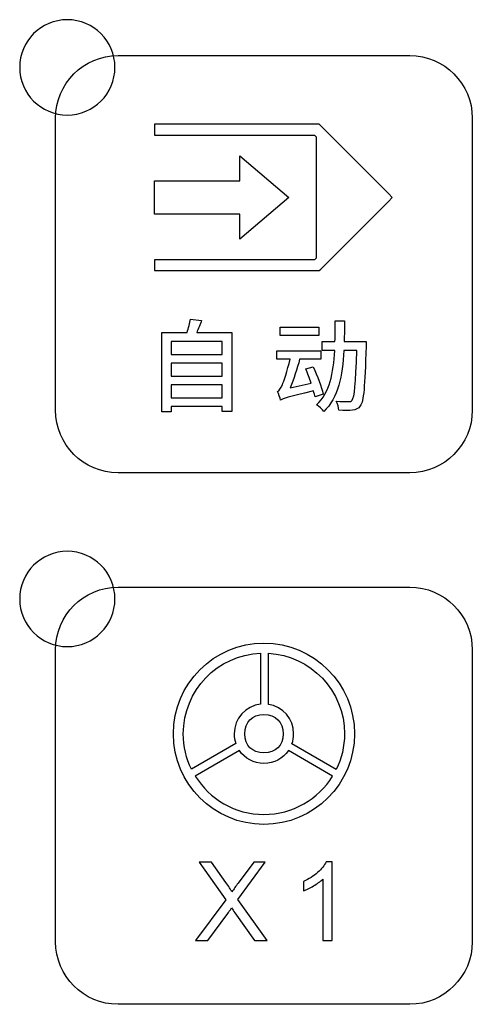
# Model space of a CAD drawing. Header units: millimetres. Extents: x 7099 to 9560, y -2357 to -1635.
# Tile 22 of 85: x 7319 to 7338, y -2044 to -2002. Entities that reach past the tile are written whole.
import ezdxf

# ---------------------------------------------------------------- set-up
doc = ezdxf.new("R2010")
doc.units = ezdxf.units.MM
doc.header["$LTSCALE"] = 3

msp = doc.modelspace()

# ---------------------------------------------------------------- linework, layer by layer
at = {"linetype": 'Continuous', "lineweight": 30}
for points, knots in [([(7320.777, -2002.266), (7321.882, -2002.266), (7322.777, -2003.161), (7322.777, -2004.266), (7322.777, -2004.266), (7322.777, -2005.37), (7321.882, -2006.266), (7320.777, -2006.266), (7320.777, -2006.266), (7319.673, -2006.266), (7318.777, -2005.37), (7318.777, -2004.266), (7318.777, -2004.266), (7318.777, -2003.161), (7319.673, -2002.266), (7320.777, -2002.266)], [0, 0, 0, 0, 0.2, 0.2, 0.2, 0.2, 0.4, 0.4, 0.4, 0.4, 0.6, 0.6, 0.6, 0.6, 1, 1, 1, 1]), ([(7322.907, -2021.271), (7322.907, -2021.271), (7335.157, -2021.271), (7335.157, -2021.271), (7335.157, -2021.271), (7336.601, -2021.271), (7337.782, -2020.09), (7337.782, -2018.646), (7337.782, -2018.646), (7337.782, -2018.646), (7337.782, -2006.396), (7337.782, -2006.396), (7337.782, -2006.396), (7337.782, -2004.952), (7336.601, -2003.771), (7335.157, -2003.771), (7335.157, -2003.771), (7335.157, -2003.771), (7322.907, -2003.771), (7322.907, -2003.771), (7322.907, -2003.771), (7321.463, -2003.771), (7320.282, -2004.952), (7320.282, -2006.396), (7320.282, -2006.396), (7320.282, -2006.396), (7320.282, -2018.646), (7320.282, -2018.646), (7320.282, -2018.646), (7320.282, -2020.09), (7321.463, -2021.271), (7322.907, -2021.271)], [0, 0, 0, 0, 0.111111, 0.111111, 0.111111, 0.111111, 0.222222, 0.222222, 0.222222, 0.222222, 0.333333, 0.333333, 0.333333, 0.333333, 0.444444, 0.444444, 0.444444, 0.444444, 0.555556, 0.555556, 0.555556, 0.555556, 0.666667, 0.666667, 0.666667, 0.666667, 0.777778, 0.777778, 0.777778, 0.777778, 1, 1, 1, 1]), ([(7324.443, -2006.655), (7324.443, -2006.655), (7331.257, -2006.655), (7331.257, -2006.655), (7331.257, -2006.655), (7331.257, -2006.655), (7331.353, -2006.655), (7331.353, -2006.655), (7331.353, -2006.655), (7331.353, -2006.655), (7331.42, -2006.722), (7331.42, -2006.722), (7331.42, -2006.722), (7331.42, -2006.722), (7334.259, -2009.561), (7334.259, -2009.561), (7334.259, -2009.561), (7334.259, -2009.561), (7334.421, -2009.724), (7334.421, -2009.724), (7334.421, -2009.724), (7334.421, -2009.724), (7334.259, -2009.886), (7334.259, -2009.886), (7334.259, -2009.886), (7334.259, -2009.886), (7331.42, -2012.725), (7331.42, -2012.725), (7331.42, -2012.725), (7331.42, -2012.725), (7331.353, -2012.793), (7331.353, -2012.793), (7331.353, -2012.793), (7331.353, -2012.793), (7331.257, -2012.793), (7331.257, -2012.793), (7331.257, -2012.793), (7331.257, -2012.793), (7324.443, -2012.793), (7324.443, -2012.793), (7324.443, -2012.793), (7324.443, -2012.793), (7324.443, -2012.563), (7324.443, -2012.563), (7324.443, -2012.563), (7324.443, -2012.563), (7324.443, -2012.333), (7324.443, -2012.333), (7324.443, -2012.333), (7324.443, -2012.333), (7324.447, -2012.333), (7324.447, -2012.333), (7324.447, -2012.333), (7324.447, -2012.333), (7331.162, -2012.333), (7331.162, -2012.333), (7331.162, -2012.333), (7331.162, -2012.333), (7331.222, -2012.273), (7331.222, -2012.273), (7331.222, -2012.273), (7331.222, -2012.273), (7331.222, -2007.174), (7331.222, -2007.174), (7331.222, -2007.174), (7331.222, -2007.174), (7331.162, -2007.114), (7331.162, -2007.114), (7331.162, -2007.114), (7331.162, -2007.114), (7324.531, -2007.114), (7324.531, -2007.114), (7324.531, -2007.114), (7324.531, -2007.114), (7324.443, -2007.114), (7324.443, -2007.114), (7324.443, -2007.114), (7324.443, -2007.114), (7324.443, -2006.884), (7324.443, -2006.884), (7324.443, -2006.884), (7324.443, -2006.884), (7324.443, -2006.655), (7324.443, -2006.655)], [0, 0, 0, 0, 0.045455, 0.045455, 0.045455, 0.045455, 0.090909, 0.090909, 0.090909, 0.090909, 0.136364, 0.136364, 0.136364, 0.136364, 0.181818, 0.181818, 0.181818, 0.181818, 0.227273, 0.227273, 0.227273, 0.227273, 0.272727, 0.272727, 0.272727, 0.272727, 0.318182, 0.318182, 0.318182, 0.318182, 0.363636, 0.363636, 0.363636, 0.363636, 0.409091, 0.409091, 0.409091, 0.409091, 0.454545, 0.454545, 0.454545, 0.454545, 0.5, 0.5, 0.5, 0.5, 0.545455, 0.545455, 0.545455, 0.545455, 0.590909, 0.590909, 0.590909, 0.590909, 0.636364, 0.636364, 0.636364, 0.636364, 0.681818, 0.681818, 0.681818, 0.681818, 0.727273, 0.727273, 0.727273, 0.727273, 0.772727, 0.772727, 0.772727, 0.772727, 0.818182, 0.818182, 0.818182, 0.818182, 0.863636, 0.863636, 0.863636, 0.863636, 0.909091, 0.909091, 0.909091, 0.909091, 1, 1, 1, 1]), ([(7328.017, -2009.023), (7328.017, -2009.023), (7324.443, -2009.023), (7324.443, -2009.023), (7324.443, -2009.023), (7324.443, -2009.023), (7324.443, -2010.424), (7324.443, -2010.424), (7324.443, -2010.424), (7324.443, -2010.424), (7328.017, -2010.424), (7328.017, -2010.424), (7328.017, -2010.424), (7328.017, -2010.424), (7328.017, -2011.475), (7328.017, -2011.475), (7328.017, -2011.475), (7328.017, -2011.475), (7330.084, -2009.724), (7330.084, -2009.724), (7330.084, -2009.724), (7330.084, -2009.724), (7328.017, -2007.972), (7328.017, -2007.972), (7328.017, -2007.972), (7328.017, -2007.972), (7328.017, -2009.023), (7328.017, -2009.023)], [0, 0, 0, 0, 0.125, 0.125, 0.125, 0.125, 0.25, 0.25, 0.25, 0.25, 0.375, 0.375, 0.375, 0.375, 0.5, 0.5, 0.5, 0.5, 0.625, 0.625, 0.625, 0.625, 0.75, 0.75, 0.75, 0.75, 1, 1, 1, 1]), ([(7326.209, -2015.39), (7326.281, -2015.238), (7326.349, -2015.056), (7326.416, -2014.878), (7326.416, -2014.878), (7326.416, -2014.878), (7325.947, -2014.823), (7325.947, -2014.823), (7325.947, -2014.823), (7325.917, -2014.988), (7325.866, -2015.208), (7325.807, -2015.39), (7325.807, -2015.39), (7325.807, -2015.39), (7324.74, -2015.39), (7324.74, -2015.39), (7324.74, -2015.39), (7324.74, -2015.39), (7324.74, -2018.718), (7324.74, -2018.718), (7324.74, -2018.718), (7324.74, -2018.718), (7325.134, -2018.718), (7325.134, -2018.718), (7325.134, -2018.718), (7325.134, -2018.718), (7325.134, -2018.489), (7325.134, -2018.489), (7325.134, -2018.489), (7325.134, -2018.489), (7327.276, -2018.489), (7327.276, -2018.489), (7327.276, -2018.489), (7327.276, -2018.489), (7327.276, -2018.701), (7327.276, -2018.701), (7327.276, -2018.701), (7327.276, -2018.701), (7327.691, -2018.701), (7327.691, -2018.701), (7327.691, -2018.701), (7327.691, -2018.701), (7327.691, -2015.39), (7327.691, -2015.39), (7327.691, -2015.39), (7327.691, -2015.39), (7326.209, -2015.39), (7326.209, -2015.39)], [0, 0, 0, 0, 0.076923, 0.076923, 0.076923, 0.076923, 0.153846, 0.153846, 0.153846, 0.153846, 0.230769, 0.230769, 0.230769, 0.230769, 0.307692, 0.307692, 0.307692, 0.307692, 0.384615, 0.384615, 0.384615, 0.384615, 0.461538, 0.461538, 0.461538, 0.461538, 0.538462, 0.538462, 0.538462, 0.538462, 0.615385, 0.615385, 0.615385, 0.615385, 0.692308, 0.692308, 0.692308, 0.692308, 0.769231, 0.769231, 0.769231, 0.769231, 0.846154, 0.846154, 0.846154, 0.846154, 1, 1, 1, 1]), ([(7331.343, -2015.166), (7331.343, -2015.166), (7329.713, -2015.166), (7329.713, -2015.166), (7329.713, -2015.166), (7329.713, -2015.166), (7329.713, -2015.513), (7329.713, -2015.513), (7329.713, -2015.513), (7329.713, -2015.513), (7331.343, -2015.513), (7331.343, -2015.513), (7331.343, -2015.513), (7331.343, -2015.513), (7331.343, -2015.166), (7331.343, -2015.166)], [0, 0, 0, 0, 0.2, 0.2, 0.2, 0.2, 0.4, 0.4, 0.4, 0.4, 0.6, 0.6, 0.6, 0.6, 1, 1, 1, 1]), ([(7332.402, -2015.771), (7332.41, -2015.488), (7332.414, -2015.2), (7332.414, -2014.903), (7332.414, -2014.903), (7332.414, -2014.903), (7332.025, -2014.903), (7332.025, -2014.903), (7332.025, -2014.903), (7332.025, -2015.2), (7332.025, -2015.488), (7332.016, -2015.771), (7332.016, -2015.771), (7332.016, -2015.771), (7331.474, -2015.771), (7331.474, -2015.771), (7331.474, -2015.771), (7331.474, -2015.771), (7331.474, -2016.148), (7331.474, -2016.148), (7331.474, -2016.148), (7331.474, -2016.148), (7332.004, -2016.148), (7332.004, -2016.148), (7332.004, -2016.148), (7331.953, -2017.088), (7331.796, -2017.909), (7331.246, -2018.417), (7331.246, -2018.417), (7331.348, -2018.476), (7331.483, -2018.612), (7331.542, -2018.709), (7331.542, -2018.709), (7332.152, -2018.125), (7332.33, -2017.194), (7332.385, -2016.148), (7332.385, -2016.148), (7332.385, -2016.148), (7332.931, -2016.148), (7332.931, -2016.148), (7332.931, -2016.148), (7332.888, -2017.562), (7332.838, -2018.099), (7332.736, -2018.222), (7332.736, -2018.222), (7332.694, -2018.277), (7332.651, -2018.29), (7332.575, -2018.286), (7332.575, -2018.286), (7332.486, -2018.286), (7332.287, -2018.286), (7332.063, -2018.269), (7332.063, -2018.269), (7332.126, -2018.379), (7332.173, -2018.54), (7332.181, -2018.65), (7332.181, -2018.65), (7332.402, -2018.662), (7332.626, -2018.667), (7332.757, -2018.65), (7332.757, -2018.65), (7332.897, -2018.629), (7332.99, -2018.586), (7333.079, -2018.464), (7333.079, -2018.464), (7333.223, -2018.277), (7333.269, -2017.676), (7333.32, -2015.962), (7333.32, -2015.962), (7333.32, -2015.907), (7333.324, -2015.771), (7333.324, -2015.771), (7333.324, -2015.771), (7333.324, -2015.771), (7332.402, -2015.771), (7332.402, -2015.771)], [0, 0, 0, 0, 0.05, 0.05, 0.05, 0.05, 0.1, 0.1, 0.1, 0.1, 0.15, 0.15, 0.15, 0.15, 0.2, 0.2, 0.2, 0.2, 0.25, 0.25, 0.25, 0.25, 0.3, 0.3, 0.3, 0.3, 0.35, 0.35, 0.35, 0.35, 0.4, 0.4, 0.4, 0.4, 0.45, 0.45, 0.45, 0.45, 0.5, 0.5, 0.5, 0.5, 0.55, 0.55, 0.55, 0.55, 0.6, 0.6, 0.6, 0.6, 0.65, 0.65, 0.65, 0.65, 0.7, 0.7, 0.7, 0.7, 0.75, 0.75, 0.75, 0.75, 0.8, 0.8, 0.8, 0.8, 0.85, 0.85, 0.85, 0.85, 0.9, 0.9, 0.9, 0.9, 1, 1, 1, 1]), ([(7327.276, -2015.767), (7327.276, -2015.767), (7327.276, -2016.309), (7327.276, -2016.309), (7327.276, -2016.309), (7327.276, -2016.309), (7325.134, -2016.309), (7325.134, -2016.309), (7325.134, -2016.309), (7325.134, -2016.309), (7325.134, -2015.767), (7325.134, -2015.767), (7325.134, -2015.767), (7325.134, -2015.767), (7327.276, -2015.767), (7327.276, -2015.767)], [0, 0, 0, 0, 0.2, 0.2, 0.2, 0.2, 0.4, 0.4, 0.4, 0.4, 0.6, 0.6, 0.6, 0.6, 1, 1, 1, 1]), ([(7331.521, -2017.972), (7331.449, -2017.685), (7331.271, -2017.198), (7331.106, -2016.834), (7331.106, -2016.834), (7331.106, -2016.834), (7330.789, -2016.918), (7330.789, -2016.918), (7330.789, -2016.918), (7330.865, -2017.096), (7330.941, -2017.308), (7331.009, -2017.507), (7331.009, -2017.507), (7331.009, -2017.507), (7330.133, -2017.706), (7330.133, -2017.706), (7330.133, -2017.706), (7330.281, -2017.346), (7330.433, -2016.918), (7330.53, -2016.508), (7330.53, -2016.508), (7330.53, -2016.508), (7331.419, -2016.508), (7331.419, -2016.508), (7331.419, -2016.508), (7331.419, -2016.508), (7331.419, -2016.152), (7331.419, -2016.152), (7331.419, -2016.152), (7331.419, -2016.152), (7329.57, -2016.152), (7329.57, -2016.152), (7329.57, -2016.152), (7329.57, -2016.152), (7329.57, -2016.508), (7329.57, -2016.508), (7329.57, -2016.508), (7329.57, -2016.508), (7330.128, -2016.508), (7330.128, -2016.508), (7330.128, -2016.508), (7330.027, -2016.982), (7329.857, -2017.448), (7329.807, -2017.579), (7329.807, -2017.579), (7329.739, -2017.731), (7329.675, -2017.841), (7329.608, -2017.867), (7329.608, -2017.867), (7329.646, -2017.96), (7329.709, -2018.146), (7329.73, -2018.222), (7329.73, -2018.222), (7329.73, -2018.218), (7329.73, -2018.214), (7329.735, -2018.21), (7329.735, -2018.21), (7329.735, -2018.21), (7329.735, -2018.222), (7329.735, -2018.222), (7329.735, -2018.222), (7329.845, -2018.163), (7330.006, -2018.104), (7331.115, -2017.837), (7331.115, -2017.837), (7331.14, -2017.93), (7331.165, -2018.015), (7331.182, -2018.087), (7331.182, -2018.087), (7331.182, -2018.087), (7331.521, -2017.972), (7331.521, -2017.972)], [0, 0, 0, 0, 0.052632, 0.052632, 0.052632, 0.052632, 0.105263, 0.105263, 0.105263, 0.105263, 0.157895, 0.157895, 0.157895, 0.157895, 0.210526, 0.210526, 0.210526, 0.210526, 0.263158, 0.263158, 0.263158, 0.263158, 0.315789, 0.315789, 0.315789, 0.315789, 0.368421, 0.368421, 0.368421, 0.368421, 0.421053, 0.421053, 0.421053, 0.421053, 0.473684, 0.473684, 0.473684, 0.473684, 0.526316, 0.526316, 0.526316, 0.526316, 0.578947, 0.578947, 0.578947, 0.578947, 0.631579, 0.631579, 0.631579, 0.631579, 0.684211, 0.684211, 0.684211, 0.684211, 0.736842, 0.736842, 0.736842, 0.736842, 0.789474, 0.789474, 0.789474, 0.789474, 0.842105, 0.842105, 0.842105, 0.842105, 0.894737, 0.894737, 0.894737, 0.894737, 1, 1, 1, 1]), ([(7327.276, -2016.673), (7327.276, -2016.673), (7327.276, -2017.215), (7327.276, -2017.215), (7327.276, -2017.215), (7327.276, -2017.215), (7325.134, -2017.215), (7325.134, -2017.215), (7325.134, -2017.215), (7325.134, -2017.215), (7325.134, -2016.673), (7325.134, -2016.673), (7325.134, -2016.673), (7325.134, -2016.673), (7327.276, -2016.673), (7327.276, -2016.673)], [0, 0, 0, 0, 0.2, 0.2, 0.2, 0.2, 0.4, 0.4, 0.4, 0.4, 0.6, 0.6, 0.6, 0.6, 1, 1, 1, 1]), ([(7325.134, -2018.125), (7325.134, -2018.125), (7325.134, -2017.579), (7325.134, -2017.579), (7325.134, -2017.579), (7325.134, -2017.579), (7327.276, -2017.579), (7327.276, -2017.579), (7327.276, -2017.579), (7327.276, -2017.579), (7327.276, -2018.125), (7327.276, -2018.125), (7327.276, -2018.125), (7327.276, -2018.125), (7325.134, -2018.125), (7325.134, -2018.125)], [0, 0, 0, 0, 0.2, 0.2, 0.2, 0.2, 0.4, 0.4, 0.4, 0.4, 0.6, 0.6, 0.6, 0.6, 1, 1, 1, 1]), ([(7320.777, -2024.566), (7321.882, -2024.566), (7322.777, -2025.461), (7322.777, -2026.566), (7322.777, -2026.566), (7322.777, -2027.67), (7321.882, -2028.566), (7320.777, -2028.566), (7320.777, -2028.566), (7319.673, -2028.566), (7318.777, -2027.67), (7318.777, -2026.566), (7318.777, -2026.566), (7318.777, -2025.461), (7319.673, -2024.566), (7320.777, -2024.566)], [0, 0, 0, 0, 0.2, 0.2, 0.2, 0.2, 0.4, 0.4, 0.4, 0.4, 0.6, 0.6, 0.6, 0.6, 1, 1, 1, 1]), ([(7322.907, -2043.571), (7322.907, -2043.571), (7335.157, -2043.571), (7335.157, -2043.571), (7335.157, -2043.571), (7336.601, -2043.571), (7337.782, -2042.39), (7337.782, -2040.946), (7337.782, -2040.946), (7337.782, -2040.946), (7337.782, -2028.696), (7337.782, -2028.696), (7337.782, -2028.696), (7337.782, -2027.252), (7336.601, -2026.071), (7335.157, -2026.071), (7335.157, -2026.071), (7335.157, -2026.071), (7322.907, -2026.071), (7322.907, -2026.071), (7322.907, -2026.071), (7321.463, -2026.071), (7320.282, -2027.252), (7320.282, -2028.696), (7320.282, -2028.696), (7320.282, -2028.696), (7320.282, -2040.946), (7320.282, -2040.946), (7320.282, -2040.946), (7320.282, -2042.39), (7321.463, -2043.571), (7322.907, -2043.571)], [0, 0, 0, 0, 0.111111, 0.111111, 0.111111, 0.111111, 0.222222, 0.222222, 0.222222, 0.222222, 0.333333, 0.333333, 0.333333, 0.333333, 0.444444, 0.444444, 0.444444, 0.444444, 0.555556, 0.555556, 0.555556, 0.555556, 0.666667, 0.666667, 0.666667, 0.666667, 0.777778, 0.777778, 0.777778, 0.777778, 1, 1, 1, 1]), ([(7329.032, -2036.024), (7331.132, -2036.024), (7332.834, -2034.322), (7332.834, -2032.222), (7332.834, -2032.222), (7332.834, -2030.122), (7331.132, -2028.42), (7329.032, -2028.42), (7329.032, -2028.42), (7326.933, -2028.42), (7325.231, -2030.122), (7325.231, -2032.222), (7325.231, -2032.222), (7325.231, -2034.322), (7326.933, -2036.024), (7329.032, -2036.024)], [0, 0, 0, 0, 0.2, 0.2, 0.2, 0.2, 0.4, 0.4, 0.4, 0.4, 0.6, 0.6, 0.6, 0.6, 1, 1, 1, 1]), ([(7328.895, -2030.981), (7328.895, -2030.981), (7328.895, -2028.84), (7328.895, -2028.84), (7328.895, -2028.84), (7327.089, -2028.912), (7325.647, -2030.398), (7325.647, -2032.222), (7325.647, -2032.222), (7325.647, -2032.756), (7325.771, -2033.261), (7325.991, -2033.71), (7325.991, -2033.71), (7325.991, -2033.71), (7327.854, -2032.636), (7327.854, -2032.636), (7327.854, -2032.636), (7327.809, -2032.507), (7327.784, -2032.367), (7327.784, -2032.222), (7327.784, -2032.222), (7327.784, -2031.579), (7328.27, -2031.049), (7328.895, -2030.981)], [0, 0, 0, 0, 0.142857, 0.142857, 0.142857, 0.142857, 0.285714, 0.285714, 0.285714, 0.285714, 0.428571, 0.428571, 0.428571, 0.428571, 0.571429, 0.571429, 0.571429, 0.571429, 0.714286, 0.714286, 0.714286, 0.714286, 1, 1, 1, 1]), ([(7329.22, -2028.842), (7329.22, -2028.842), (7329.22, -2030.987), (7329.22, -2030.987), (7329.22, -2030.987), (7329.82, -2031.078), (7330.281, -2031.596), (7330.281, -2032.222), (7330.281, -2032.222), (7330.281, -2032.369), (7330.255, -2032.51), (7330.209, -2032.641), (7330.209, -2032.641), (7330.209, -2032.641), (7332.071, -2033.715), (7332.071, -2033.715), (7332.071, -2033.715), (7332.293, -2033.265), (7332.417, -2032.758), (7332.417, -2032.222), (7332.417, -2032.222), (7332.417, -2030.415), (7331.002, -2028.939), (7329.22, -2028.842)], [0, 0, 0, 0, 0.142857, 0.142857, 0.142857, 0.142857, 0.285714, 0.285714, 0.285714, 0.285714, 0.428571, 0.428571, 0.428571, 0.428571, 0.571429, 0.571429, 0.571429, 0.571429, 0.714286, 0.714286, 0.714286, 0.714286, 1, 1, 1, 1]), ([(7329.032, -2033.023), (7329.53, -2033.023), (7329.834, -2032.72), (7329.834, -2032.222), (7329.834, -2032.222), (7329.834, -2031.724), (7329.53, -2031.42), (7329.032, -2031.42), (7329.032, -2031.42), (7328.534, -2031.42), (7328.231, -2031.724), (7328.231, -2032.222), (7328.231, -2032.222), (7328.231, -2032.72), (7328.534, -2033.023), (7329.032, -2033.023)], [0, 0, 0, 0, 0.2, 0.2, 0.2, 0.2, 0.4, 0.4, 0.4, 0.4, 0.6, 0.6, 0.6, 0.6, 1, 1, 1, 1]), ([(7329.032, -2033.471), (7329.459, -2033.471), (7329.835, -2033.257), (7330.061, -2032.93), (7330.061, -2032.93), (7330.061, -2032.93), (7331.914, -2033.999), (7331.914, -2033.999), (7331.914, -2033.999), (7331.318, -2034.964), (7330.25, -2035.607), (7329.032, -2035.607), (7329.032, -2035.607), (7327.812, -2035.607), (7326.743, -2034.962), (7326.148, -2033.994), (7326.148, -2033.994), (7326.148, -2033.994), (7328.001, -2032.926), (7328.001, -2032.926), (7328.001, -2032.926), (7328.226, -2033.255), (7328.604, -2033.471), (7329.032, -2033.471)], [0, 0, 0, 0, 0.142857, 0.142857, 0.142857, 0.142857, 0.285714, 0.285714, 0.285714, 0.285714, 0.428571, 0.428571, 0.428571, 0.428571, 0.571429, 0.571429, 0.571429, 0.571429, 0.714286, 0.714286, 0.714286, 0.714286, 1, 1, 1, 1]), ([(7326.162, -2040.898), (7326.162, -2040.898), (7327.431, -2039.194), (7327.431, -2039.194), (7327.431, -2039.194), (7327.431, -2039.194), (7326.313, -2037.614), (7326.313, -2037.614), (7326.313, -2037.614), (7326.313, -2037.614), (7326.831, -2037.614), (7326.831, -2037.614), (7326.831, -2037.614), (7326.831, -2037.614), (7327.429, -2038.454), (7327.429, -2038.454), (7327.429, -2038.454), (7327.554, -2038.628), (7327.64, -2038.761), (7327.69, -2038.854), (7327.69, -2038.854), (7327.764, -2038.739), (7327.851, -2038.617), (7327.951, -2038.488), (7327.951, -2038.488), (7327.951, -2038.488), (7328.607, -2037.614), (7328.607, -2037.614), (7328.607, -2037.614), (7328.607, -2037.614), (7329.083, -2037.614), (7329.083, -2037.614), (7329.083, -2037.614), (7329.083, -2037.614), (7327.943, -2039.175), (7327.943, -2039.175), (7327.943, -2039.175), (7327.943, -2039.175), (7329.17, -2040.898), (7329.17, -2040.898), (7329.17, -2040.898), (7329.17, -2040.898), (7328.637, -2040.898), (7328.637, -2040.898), (7328.637, -2040.898), (7328.637, -2040.898), (7327.808, -2039.727), (7327.808, -2039.727), (7327.808, -2039.727), (7327.761, -2039.66), (7327.716, -2039.594), (7327.674, -2039.528), (7327.674, -2039.528), (7327.6, -2039.638), (7327.548, -2039.715), (7327.516, -2039.759), (7327.516, -2039.759), (7327.516, -2039.759), (7326.684, -2040.898), (7326.684, -2040.898), (7326.684, -2040.898), (7326.684, -2040.898), (7326.162, -2040.898), (7326.162, -2040.898)], [0, 0, 0, 0, 0.058824, 0.058824, 0.058824, 0.058824, 0.117647, 0.117647, 0.117647, 0.117647, 0.176471, 0.176471, 0.176471, 0.176471, 0.235294, 0.235294, 0.235294, 0.235294, 0.294118, 0.294118, 0.294118, 0.294118, 0.352941, 0.352941, 0.352941, 0.352941, 0.411765, 0.411765, 0.411765, 0.411765, 0.470588, 0.470588, 0.470588, 0.470588, 0.529412, 0.529412, 0.529412, 0.529412, 0.588235, 0.588235, 0.588235, 0.588235, 0.647059, 0.647059, 0.647059, 0.647059, 0.705882, 0.705882, 0.705882, 0.705882, 0.764706, 0.764706, 0.764706, 0.764706, 0.823529, 0.823529, 0.823529, 0.823529, 0.882353, 0.882353, 0.882353, 0.882353, 1, 1, 1, 1]), ([(7331.903, -2040.898), (7331.903, -2040.898), (7331.499, -2040.898), (7331.499, -2040.898), (7331.499, -2040.898), (7331.499, -2040.898), (7331.499, -2038.328), (7331.499, -2038.328), (7331.499, -2038.328), (7331.402, -2038.421), (7331.274, -2038.514), (7331.117, -2038.606), (7331.117, -2038.606), (7330.959, -2038.699), (7330.817, -2038.768), (7330.692, -2038.814), (7330.692, -2038.814), (7330.692, -2038.814), (7330.692, -2038.424), (7330.692, -2038.424), (7330.692, -2038.424), (7330.917, -2038.319), (7331.115, -2038.19), (7331.284, -2038.039), (7331.284, -2038.039), (7331.452, -2037.888), (7331.572, -2037.742), (7331.643, -2037.6), (7331.643, -2037.6), (7331.643, -2037.6), (7331.903, -2037.6), (7331.903, -2037.6), (7331.903, -2037.6), (7331.903, -2037.6), (7331.903, -2040.898), (7331.903, -2040.898)], [0, 0, 0, 0, 0.1, 0.1, 0.1, 0.1, 0.2, 0.2, 0.2, 0.2, 0.3, 0.3, 0.3, 0.3, 0.4, 0.4, 0.4, 0.4, 0.5, 0.5, 0.5, 0.5, 0.6, 0.6, 0.6, 0.6, 0.7, 0.7, 0.7, 0.7, 0.8, 0.8, 0.8, 0.8, 1, 1, 1, 1])]:
    msp.add_open_spline(points, degree=3, knots=knots, dxfattribs=at)

doc.saveas('drawing.dxf')
